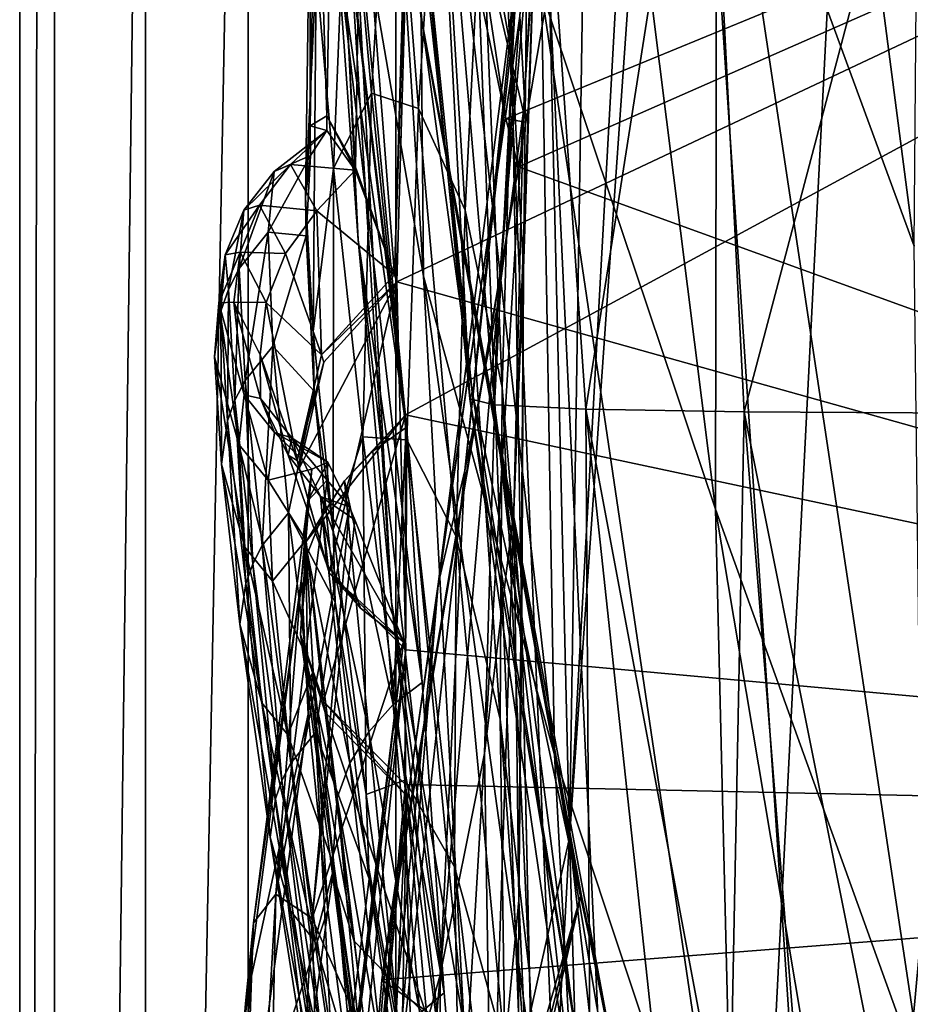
# Model space of a CAD drawing. Header units: metres. Extents: x -1004 to 0, y -808 to 0.
# Tile 16 of 146: x -1004 to -965, y -456 to -413. Entities that reach past the tile are written whole.
import ezdxf

# ---------------------------------------------------------------- set-up
doc = ezdxf.new("R2010")
doc.units = ezdxf.units.M

msp = doc.modelspace()

# ---------------------------------------------------------------- linework, layer by layer
at = {"layer": 'None01'}
for points in [[(-998.527222, -789.40155, 163.059708), (-998.527222, -789.40155, 173.920044), (-998.527222, -35.401562, 163.059708)], [(-998.527222, -789.40155, 173.920044), (-998.527222, -35.401562, 2063.059814), (-998.527222, -35.401562, 163.059708)], [(-998.527222, -35.401562, 2063.059814), (-998.527222, -789.40155, 173.920044), (-998.527222, -789.40155, 2051.920166)], [(-998.527222, -789.40155, 2051.920166), (-998.527222, -789.40155, 2063.059814), (-998.527222, -35.401562, 2063.059814)], [(-965.20813, -744.103516, 163.059708), (-968.598267, -746.330383, 163.059708), (-998.527222, -35.401562, 163.059708)], [(-968.598267, -746.330383, 163.059708), (-970.825073, -749.720459, 163.059708), (-998.527222, -35.401562, 163.059708)], [(-998.527222, -35.401562, 163.059708), (-970.825073, -749.720459, 163.059708), (-998.527222, -789.40155, 163.059708)], [(-998.527222, -35.401562, 163.059708), (-951.527527, -65.543846, 163.059708), (-951.527527, -738.401428, 163.059708)], [(-965.20813, -744.103516, 163.059708), (-998.527222, -35.401562, 163.059708), (-951.527527, -738.401428, 163.059708)], [(-998.527222, -789.40155, 2063.059814), (-970.825073, -749.720459, 2063.059814), (-998.527222, -35.401562, 2063.059814)], [(-970.825073, -749.720459, 2063.059814), (-968.598267, -746.330383, 2063.059814), (-998.527222, -35.401562, 2063.059814)], [(-998.527222, -35.401562, 2063.059814), (-968.598267, -746.330383, 2063.059814), (-965.20813, -744.103516, 2063.059814)], [(-998.527222, -35.401562, 2063.059814), (-965.20813, -744.103516, 2063.059814), (-951.527527, -738.401428, 2063.059814)], [(-951.527527, -738.401428, 2063.059814), (-951.527527, -65.543846, 2063.059814), (-998.527222, -35.401562, 2063.059814)], [(-957.22522, -562.338135, 1607.315308), (-960.721008, -174.127411, 1607.405884), (-979.964417, -448.915588, 1607.910889)], [(-960.721008, -174.127411, 1607.405884), (-965.265015, -183.0047, 1607.525391), (-979.964417, -448.915588, 1607.910889)], [(-979.964417, -448.915588, 1607.910889), (-965.265015, -183.0047, 1607.525391), (-976.424927, -220.207443, 1607.818115)], [(-976.424927, -220.207443, 1607.818115), (-984.470886, -258.193604, 1608.028809), (-979.964417, -448.915588, 1607.910889)], [(-984.470886, -258.193604, 1608.028809), (-986.455566, -413.039734, 1608.080566), (-979.964417, -448.915588, 1607.910889)], [(-973.507141, -399.472687, 305.797028), (-964.878967, -422.997925, 257.737305), (-972.484436, -364.525574, 306.527161)], [(-964.878967, -422.997925, 257.737305), (-964.569092, -385.511475, 258.177063), (-972.484436, -364.525574, 306.527161)], [(-986.437561, -413.11734, 1610.883667), (-990.432068, -374.437164, 1611.010864), (-987.648499, -398.548248, 1717.933838)], [(-990.432068, -374.437164, 1611.010864), (-986.437561, -413.11734, 1610.883667), (-986.455566, -413.039734, 1608.080566)], [(-989.480225, -406.168793, 456.6586), (-986.353882, -424.315552, 404.999176), (-989.481995, -374.864166, 456.759827)], [(-986.353882, -424.315552, 404.999176), (-986.647888, -391.917389, 405.125092), (-989.481995, -374.864166, 456.759827)], [(-981.192139, -411.831177, 354.61145), (-973.571106, -434.510742, 305.371277), (-980.602966, -378.546478, 355.114563)], [(-973.571106, -434.510742, 305.371277), (-973.507141, -399.472687, 305.797028), (-980.602966, -378.546478, 355.114563)], [(-990.166565, -409.596252, 562.68634), (-989.222778, -422.714691, 509.420135), (-991.396179, -378.647888, 562.581543)], [(-989.222778, -422.714691, 509.420135), (-990.764038, -390.928864, 509.239197), (-991.396179, -378.647888, 562.581543)], [(-987.14209, -430.387573, 617.922791), (-990.400818, -403.226196, 617.837463), (-901.786682, -384.11673, 620.157898)], [(-901.788757, -384.116333, 658.662292), (-986.719849, -396.832611, 660.886292), (-987.520752, -424.55658, 660.907227)], [(-902.446289, -448.406891, 658.679504), (-901.788757, -384.116333, 658.662292), (-987.520752, -424.55658, 660.907227)], [(-902.44574, -448.40683, 620.140686), (-987.14209, -430.387573, 617.922791), (-901.786682, -384.11673, 620.157898)], [(-901.788757, -384.116333, 1567.154785), (-982.748596, -417.422424, 1565.035278), (-986.960144, -397.280823, 1564.942627)], [(-982.199463, -419.524536, 1565.049072), (-982.748596, -417.422424, 1565.035278), (-901.788757, -384.116333, 1567.154785)], [(-902.446289, -448.406891, 1567.137573), (-982.199463, -419.524536, 1565.049072), (-901.788757, -384.116333, 1567.154785)], [(-989.480225, -406.168793, 456.6586), (-990.764038, -390.928864, 509.239197), (-987.761047, -438.593903, 456.888458)], [(-990.764038, -390.928864, 509.239197), (-989.222778, -422.714691, 509.420135), (-987.761047, -438.593903, 456.888458)], [(-984.280884, -407.304474, 1562.030396), (-981.872437, -417.570435, 1562.117554), (-977.442566, -391.450256, 1520.308472)], [(-977.442566, -391.450256, 1520.308472), (-981.872437, -417.570435, 1562.117554), (-982.133789, -412.923523, 1511.640137)], [(-986.353882, -424.315552, 404.999176), (-980.622253, -445.277527, 354.476257), (-986.647888, -391.917389, 405.125092)], [(-980.622253, -445.277527, 354.476257), (-981.192139, -411.831177, 354.61145), (-986.647888, -391.917389, 405.125092)], [(-981.449158, -408.185028, 1292.558105), (-980.378174, -392.166412, 1292.439209), (-981.976868, -417.075439, 1348.560547)], [(-981.976868, -417.075439, 1348.560547), (-980.378174, -392.166412, 1292.439209), (-980.824402, -399.291321, 1348.372314)], [(-983.812561, -407.294281, 1179.17627), (-982.762695, -393.310089, 1179.163696), (-982.493896, -414.598267, 1236.052734)], [(-982.493896, -414.598267, 1236.052734), (-982.762695, -393.310089, 1179.163696), (-981.71283, -399.943756, 1236.008545)], [(-989.099548, -405.135193, 721.286072), (-987.622375, -424.245483, 663.919556), (-986.811523, -396.52829, 663.897461)], [(-986.811523, -396.52829, 663.897461), (-987.622375, -424.245483, 663.919556), (-986.719849, -396.832611, 660.886292)], [(-963.443665, -396.64679, 1990.200928), (-972.319092, -430.253387, 1936.125732), (-974.026672, -396.773071, 1936.401733)], [(-963.443665, -396.64679, 1990.200928), (-962.485046, -430.314026, 1989.954346), (-972.319092, -430.253387, 1936.125732)], [(-987.622375, -424.245483, 663.919556), (-987.520752, -424.55658, 660.907227), (-986.719849, -396.832611, 660.886292)], [(-981.559875, -397.026672, 1882.114014), (-983.250549, -429.93927, 1827.241333), (-986.028381, -397.407349, 1827.502563)], [(-981.559875, -397.026672, 1882.114014), (-979.249023, -430.128448, 1881.834229), (-983.250549, -429.93927, 1827.241333)], [(-974.026672, -396.773071, 1936.401733), (-979.249023, -430.128448, 1881.834229), (-981.559875, -397.026672, 1882.114014)], [(-974.026672, -396.773071, 1936.401733), (-972.319092, -430.253387, 1936.125732), (-979.249023, -430.128448, 1881.834229)], [(-986.028381, -397.407349, 1827.502563), (-984.325378, -429.686066, 1772.509033), (-987.443787, -397.914673, 1772.733154)], [(-982.748596, -417.422424, 1565.035278), (-984.280884, -407.304474, 1562.030396), (-986.960144, -397.280823, 1564.942627)], [(-986.028381, -397.407349, 1827.502563), (-983.250549, -429.93927, 1827.241333), (-984.325378, -429.686066, 1772.509033)], [(-987.443787, -397.914673, 1772.733154), (-984.221375, -429.36908, 1717.76355), (-987.648499, -398.548248, 1717.933838)], [(-984.325378, -429.686066, 1772.509033), (-984.221375, -429.36908, 1717.76355), (-987.443787, -397.914673, 1772.733154)], [(-984.221375, -429.36908, 1717.76355), (-986.437561, -413.11734, 1610.883667), (-987.648499, -398.548248, 1717.933838)], [(-981.976868, -417.075439, 1348.560547), (-980.824402, -399.291321, 1348.372314), (-983.124207, -425.615173, 1403.821655)], [(-983.124207, -425.615173, 1403.821655), (-980.824402, -399.291321, 1348.372314), (-981.582825, -405.683777, 1403.576782)], [(-973.571106, -434.510742, 305.371277), (-964.440857, -459.879395, 257.478455), (-973.507141, -399.472687, 305.797028)], [(-964.440857, -459.879395, 257.478455), (-964.878967, -422.997925, 257.737305), (-973.507141, -399.472687, 305.797028)], [(-981.71283, -399.943756, 1236.008545), (-981.98291, -424.0047, 1292.653809), (-982.493896, -414.598267, 1236.052734)], [(-981.449158, -408.185028, 1292.558105), (-981.98291, -424.0047, 1292.653809), (-981.71283, -399.943756, 1236.008545)], [(-987.776855, -401.831177, 1065.653809), (-988.635071, -416.303009, 1065.6521), (-989.69165, -404.501495, 1009.141663)], [(-988.635071, -416.303009, 1065.6521), (-987.776855, -401.831177, 1065.653809), (-986.57489, -416.97403, 1122.30127)], [(-986.57489, -416.97403, 1122.30127), (-987.776855, -401.831177, 1065.653809), (-985.688599, -402.854462, 1122.301025)], [(-991.055969, -402.318573, 838.314758), (-990.590454, -417.28775, 780.196472), (-990.323608, -402.305908, 780.268066)], [(-990.590454, -417.28775, 780.196472), (-989.3302, -419.536316, 721.235718), (-990.323608, -402.305908, 780.268066)], [(-990.323608, -402.305908, 780.268066), (-989.3302, -419.536316, 721.235718), (-989.099548, -405.135193, 721.286072)], [(-991.300964, -405.168243, 895.662537), (-991.31897, -417.733063, 838.24292), (-991.055969, -402.318573, 838.314758)], [(-991.31897, -417.733063, 838.24292), (-990.590454, -417.28775, 780.196472), (-991.055969, -402.318573, 838.314758)], [(-985.688599, -402.854462, 1122.301025), (-984.53125, -421.425995, 1179.183228), (-986.57489, -416.97403, 1122.30127)], [(-983.812561, -407.294281, 1179.17627), (-984.53125, -421.425995, 1179.183228), (-985.688599, -402.854462, 1122.301025)], [(-990.378174, -403.748108, 614.817261), (-990.400818, -403.226196, 617.837463), (-987.14209, -430.387573, 617.922791)], [(-987.10968, -430.938965, 614.943726), (-990.378174, -403.748108, 614.817261), (-987.14209, -430.387573, 617.922791)], [(-990.166565, -409.596252, 562.68634), (-990.378174, -403.748108, 614.817261), (-987.10968, -430.938965, 614.943726)], [(-991.053467, -410.896362, 952.533508), (-989.69165, -404.501495, 1009.141663), (-990.2995, -419.585205, 1009.129333)], [(-989.69165, -404.501495, 1009.141663), (-988.635071, -416.303009, 1065.6521), (-990.2995, -419.585205, 1009.129333)], [(-991.053467, -410.896362, 952.533508), (-991.520081, -420.86734, 895.604187), (-991.300964, -405.168243, 895.662537)], [(-991.520081, -420.86734, 895.604187), (-991.31897, -417.733063, 838.24292), (-991.300964, -405.168243, 895.662537)], [(-989.3302, -419.536316, 721.235718), (-987.622375, -424.245483, 663.919556), (-989.099548, -405.135193, 721.286072)], [(-982.211548, -410.470459, 1457.984009), (-984.542114, -432.820007, 1458.24292), (-981.582825, -405.683777, 1403.576782)], [(-981.582825, -405.683777, 1403.576782), (-984.542114, -432.820007, 1458.24292), (-983.124207, -425.615173, 1403.821655)], [(-987.761047, -438.593903, 456.888458), (-984.577759, -457.1828, 405.247559), (-989.480225, -406.168793, 456.6586)], [(-984.577759, -457.1828, 405.247559), (-986.353882, -424.315552, 404.999176), (-989.480225, -406.168793, 456.6586)], [(-984.53125, -421.425995, 1179.183228), (-983.812561, -407.294281, 1179.17627), (-982.908875, -429.192963, 1236.082886)], [(-981.872437, -417.570435, 1562.117554), (-984.280884, -407.304474, 1562.030396), (-982.748596, -417.422424, 1565.035278)], [(-982.908875, -429.192963, 1236.082886), (-983.812561, -407.294281, 1179.17627), (-982.493896, -414.598267, 1236.052734)], [(-981.98291, -424.0047, 1292.653809), (-981.449158, -408.185028, 1292.558105), (-982.399353, -434.557739, 1348.717896)], [(-982.399353, -434.557739, 1348.717896), (-981.449158, -408.185028, 1292.558105), (-981.976868, -417.075439, 1348.560547)], [(-987.10968, -430.938965, 614.943726), (-986.421997, -442.105499, 561.460938), (-990.166565, -409.596252, 562.68634)], [(-986.421997, -442.105499, 561.460938), (-989.222778, -422.714691, 509.420135), (-990.166565, -409.596252, 562.68634)], [(-982.133789, -412.923523, 1511.640137), (-985.717285, -437.806305, 1511.832886), (-982.211548, -410.470459, 1457.984009)], [(-982.211548, -410.470459, 1457.984009), (-985.717285, -437.806305, 1511.832886), (-984.542114, -432.820007, 1458.24292)], [(-991.18866, -426.731262, 952.495422), (-991.520081, -420.86734, 895.604187), (-991.053467, -410.896362, 952.533508)], [(-990.2995, -419.585205, 1009.129333), (-991.18866, -426.731262, 952.495422), (-991.053467, -410.896362, 952.533508)], [(-980.622253, -445.277527, 354.476257), (-972.737061, -468.957031, 305.25), (-981.192139, -411.831177, 354.61145)], [(-972.737061, -468.957031, 305.25), (-973.571106, -434.510742, 305.371277), (-981.192139, -411.831177, 354.61145)], [(-981.872437, -417.570435, 1562.117554), (-987.955444, -453.466919, 1561.942749), (-982.133789, -412.923523, 1511.640137)], [(-982.133789, -412.923523, 1511.640137), (-987.955444, -453.466919, 1561.942749), (-985.717285, -437.806305, 1511.832886)], [(-986.455566, -413.039734, 1608.080566), (-986.437561, -413.11734, 1610.883667), (-979.964417, -448.915588, 1607.910889)], [(-979.460754, -451.378296, 1610.604248), (-986.437561, -413.11734, 1610.883667), (-978.325989, -456.837341, 1616.675537)], [(-986.437561, -413.11734, 1610.883667), (-984.221375, -429.36908, 1717.76355), (-978.325989, -456.837341, 1616.675537)], [(-986.437561, -413.11734, 1610.883667), (-979.460754, -451.378296, 1610.604248), (-979.964417, -448.915588, 1607.910889)], [(-982.493896, -414.598267, 1236.052734), (-982.047791, -439.573883, 1292.726196), (-982.908875, -429.192963, 1236.082886)], [(-981.98291, -424.0047, 1292.653809), (-982.047791, -439.573883, 1292.726196), (-982.493896, -414.598267, 1236.052734)], [(-990.2995, -419.585205, 1009.129333), (-988.635071, -416.303009, 1065.6521), (-989.018555, -431.349976, 1065.650024)], [(-988.635071, -416.303009, 1065.6521), (-987.080811, -431.47287, 1122.301147), (-989.018555, -431.349976, 1065.650024)], [(-987.080811, -431.47287, 1122.301147), (-988.635071, -416.303009, 1065.6521), (-986.57489, -416.97403, 1122.30127)], [(-986.57489, -416.97403, 1122.30127), (-984.924744, -435.717896, 1179.18457), (-987.080811, -431.47287, 1122.301147)], [(-984.53125, -421.425995, 1179.183228), (-984.924744, -435.717896, 1179.18457), (-986.57489, -416.97403, 1122.30127)], [(-990.586304, -417.936432, 780.387146), (-990.590454, -417.28775, 780.196472), (-991.31897, -417.733063, 838.24292)], [(-990.586304, -417.936432, 780.387146), (-989.352417, -419.66745, 722.164734), (-990.590454, -417.28775, 780.196472)], [(-989.352417, -419.66745, 722.164734), (-989.3302, -419.536316, 721.235718), (-990.590454, -417.28775, 780.196472)], [(-982.399353, -434.557739, 1348.717896), (-981.976868, -417.075439, 1348.560547), (-983.691345, -445.217041, 1404.03186)], [(-983.691345, -445.217041, 1404.03186), (-981.976868, -417.075439, 1348.560547), (-983.124207, -425.615173, 1403.821655)], [(-991.303955, -419.027252, 838.423767), (-991.31897, -417.733063, 838.24292), (-991.520081, -420.86734, 895.604187)], [(-991.303955, -419.027252, 838.423767), (-990.586304, -417.936432, 780.387146), (-991.31897, -417.733063, 838.24292)], [(-987.955444, -453.466919, 1561.942749), (-981.872437, -417.570435, 1562.117554), (-982.199463, -419.524536, 1565.049072)], [(-982.199463, -419.524536, 1565.049072), (-981.872437, -417.570435, 1562.117554), (-982.748596, -417.422424, 1565.035278)], [(-992.178223, -419.420563, 769.520264), (-990.586304, -417.936432, 780.387146), (-992.894104, -419.734039, 822.446045)], [(-990.586304, -417.936432, 780.387146), (-991.303955, -419.027252, 838.423767), (-992.894104, -419.734039, 822.446045)], [(-989.352417, -419.66745, 722.164734), (-990.586304, -417.936432, 780.387146), (-992.178223, -419.420563, 769.520264)], [(-992.894104, -419.734039, 822.446045), (-991.303955, -419.027252, 838.423767), (-993.155457, -422.385162, 875.311707)], [(-991.303955, -419.027252, 838.423767), (-991.494507, -422.54538, 892.233704), (-993.155457, -422.385162, 875.311707)], [(-991.494507, -422.54538, 892.233704), (-991.303955, -419.027252, 838.423767), (-991.520081, -420.86734, 895.604187)], [(-992.178223, -419.420563, 769.520264), (-992.894104, -419.734039, 822.446045), (-994.217407, -421.420593, 822.424805)], [(-993.5354, -421.198517, 769.499756), (-992.178223, -419.420563, 769.520264), (-994.217407, -421.420593, 822.424805)], [(-991.02179, -421.445374, 716.636414), (-992.178223, -419.420563, 769.520264), (-993.5354, -421.198517, 769.499756)], [(-991.02179, -421.445374, 716.636414), (-989.352417, -419.66745, 722.164734), (-992.178223, -419.420563, 769.520264)], [(-989.352417, -419.66745, 722.164734), (-987.622375, -424.245483, 663.919556), (-989.3302, -419.536316, 721.235718)], [(-988.184875, -455.128296, 1564.892456), (-982.199463, -419.524536, 1565.049072), (-902.446289, -448.406891, 1567.137573)], [(-988.184875, -455.128296, 1564.892456), (-987.955444, -453.466919, 1561.942749), (-982.199463, -419.524536, 1565.049072)], [(-992.894104, -419.734039, 822.446045), (-994.432617, -423.981384, 875.293396), (-994.217407, -421.420593, 822.424805)], [(-992.894104, -419.734039, 822.446045), (-993.155457, -422.385162, 875.311707), (-994.432617, -423.981384, 875.293396)], [(-990.311096, -435.40567, 1009.112), (-991.18866, -426.731262, 952.495422), (-990.2995, -419.585205, 1009.129333)], [(-991.02179, -421.445374, 716.636414), (-987.622375, -424.245483, 663.919556), (-989.352417, -419.66745, 722.164734)], [(-989.018555, -431.349976, 1065.650024), (-990.311096, -435.40567, 1009.112), (-990.2995, -419.585205, 1009.129333)], [(-994.37854, -423.255737, 769.479248), (-993.5354, -421.198517, 769.499756), (-995.043335, -423.381592, 822.403503)], [(-993.5354, -421.198517, 769.499756), (-994.217407, -421.420593, 822.424805), (-995.043335, -423.381592, 822.403503)], [(-992.396606, -423.315521, 716.622192), (-993.5354, -421.198517, 769.499756), (-994.37854, -423.255737, 769.479248)], [(-992.396606, -423.315521, 716.622192), (-991.02179, -421.445374, 716.636414), (-993.5354, -421.198517, 769.499756)], [(-991.494507, -422.54538, 892.233704), (-991.520081, -420.86734, 895.604187), (-991.18866, -426.731262, 952.495422)], [(-995.043335, -423.381592, 822.403503), (-994.217407, -421.420593, 822.424805), (-994.89563, -424.887848, 875.284302)], [(-994.217407, -421.420593, 822.424805), (-994.432617, -423.981384, 875.293396), (-994.89563, -424.887848, 875.284302)], [(-992.396606, -423.315521, 716.622192), (-990.819031, -427.76001, 664.028564), (-991.02179, -421.445374, 716.636414)], [(-990.819031, -427.76001, 664.028564), (-987.622375, -424.245483, 663.919556), (-991.02179, -421.445374, 716.636414)], [(-984.924744, -435.717896, 1179.18457), (-984.53125, -421.425995, 1179.183228), (-982.998596, -443.71814, 1236.099121)], [(-982.998596, -443.71814, 1236.099121), (-984.53125, -421.425995, 1179.183228), (-982.908875, -429.192963, 1236.082886)], [(-993.155457, -422.385162, 875.311707), (-994.168823, -428.877441, 928.002563), (-994.432617, -423.981384, 875.293396)], [(-993.155457, -422.385162, 875.311707), (-992.94812, -427.370422, 928.015747), (-994.168823, -428.877441, 928.002563)], [(-993.155457, -422.385162, 875.311707), (-991.494507, -422.54538, 892.233704), (-992.94812, -427.370422, 928.015747)], [(-991.494507, -422.54538, 892.233704), (-991.140625, -429.344055, 952.243896), (-992.94812, -427.370422, 928.015747)], [(-991.140625, -429.344055, 952.243896), (-991.494507, -422.54538, 892.233704), (-991.18866, -426.731262, 952.495422)], [(-987.761047, -438.593903, 456.888458), (-989.222778, -422.714691, 509.420135), (-985.449219, -455.692291, 508.546051)], [(-989.222778, -422.714691, 509.420135), (-986.421997, -442.105499, 561.460938), (-985.449219, -455.692291, 508.546051)], [(-995.324219, -425.478485, 822.382263), (-995.043335, -423.381592, 822.403503), (-995.507385, -427.841888, 875.256897)], [(-995.043335, -423.381592, 822.403503), (-995.232239, -425.845001, 875.275146), (-995.507385, -427.841888, 875.256897)], [(-994.659668, -425.450134, 769.458801), (-994.37854, -423.255737, 769.479248), (-995.324219, -425.478485, 822.382263)], [(-994.37854, -423.255737, 769.479248), (-995.043335, -423.381592, 822.403503), (-995.324219, -425.478485, 822.382263)], [(-994.89563, -424.887848, 875.284302), (-995.232239, -425.845001, 875.275146), (-995.043335, -423.381592, 822.403503)], [(-993.243896, -425.467346, 716.607971), (-994.37854, -423.255737, 769.479248), (-994.659668, -425.450134, 769.458801)], [(-993.243896, -425.467346, 716.607971), (-992.396606, -423.315521, 716.622192), (-994.37854, -423.255737, 769.479248)], [(-990.819031, -427.76001, 664.028564), (-992.396606, -423.315521, 716.622192), (-993.243896, -425.467346, 716.607971)], [(-994.89563, -424.887848, 875.284302), (-994.432617, -423.981384, 875.293396), (-994.612122, -429.735413, 927.995972)], [(-994.432617, -423.981384, 875.293396), (-994.168823, -428.877441, 928.002563), (-994.612122, -429.735413, 927.995972)], [(-987.622375, -424.245483, 663.919556), (-990.819031, -427.76001, 664.028564), (-987.520752, -424.55658, 660.907227)], [(-982.179993, -451.63858, 1348.844116), (-981.98291, -424.0047, 1292.653809), (-982.399353, -434.557739, 1348.717896)], [(-982.047791, -439.573883, 1292.726196), (-981.98291, -424.0047, 1292.653809), (-982.179993, -451.63858, 1348.844116)], [(-990.72052, -428.083893, 660.991028), (-991.800842, -432.723206, 661.019348), (-987.520752, -424.55658, 660.907227)], [(-991.800842, -432.723206, 661.019348), (-990.49115, -437.303345, 660.985046), (-987.520752, -424.55658, 660.907227)], [(-990.819031, -427.76001, 664.028564), (-990.72052, -428.083893, 660.991028), (-987.520752, -424.55658, 660.907227)], [(-987.520752, -424.55658, 660.907227), (-990.49115, -437.303345, 660.985046), (-987.13208, -440.682129, 660.897095)], [(-987.520752, -424.55658, 660.907227), (-987.13208, -440.682129, 660.897095), (-902.446289, -448.406891, 658.679504)], [(-984.577759, -457.1828, 405.247559), (-978.872314, -478.391571, 354.709045), (-986.353882, -424.315552, 404.999176)], [(-978.872314, -478.391571, 354.709045), (-980.622253, -445.277527, 354.476257), (-986.353882, -424.315552, 404.999176)], [(-995.232239, -425.845001, 875.275146), (-994.89563, -424.887848, 875.284302), (-994.934875, -430.642395, 927.989441)], [(-994.89563, -424.887848, 875.284302), (-994.612122, -429.735413, 927.995972), (-994.934875, -430.642395, 927.989441)], [(-994.436523, -431.679413, 875.220398), (-995.324219, -425.478485, 822.382263), (-995.507385, -427.841888, 875.256897)], [(-994.203796, -429.506104, 822.339722), (-994.659668, -425.450134, 769.458801), (-995.324219, -425.478485, 822.382263)], [(-994.436523, -431.679413, 875.220398), (-994.203796, -429.506104, 822.339722), (-995.324219, -425.478485, 822.382263)], [(-993.515564, -427.756378, 716.59375), (-993.243896, -425.467346, 716.607971), (-994.659668, -425.450134, 769.458801)], [(-994.203796, -429.506104, 822.339722), (-993.490051, -429.663269, 769.417786), (-994.659668, -425.450134, 769.458801)], [(-993.490051, -429.663269, 769.417786), (-993.515564, -427.756378, 716.59375), (-994.659668, -425.450134, 769.458801)], [(-991.895081, -432.38681, 664.062073), (-993.243896, -425.467346, 716.607971), (-993.515564, -427.756378, 716.59375)], [(-991.895081, -432.38681, 664.062073), (-990.819031, -427.76001, 664.028564), (-993.243896, -425.467346, 716.607971)], [(-995.507385, -427.841888, 875.256897), (-995.232239, -425.845001, 875.275146), (-995.200562, -432.536682, 927.976257)], [(-995.232239, -425.845001, 875.275146), (-994.934875, -430.642395, 927.989441), (-995.200562, -432.536682, 927.976257)], [(-984.542114, -432.820007, 1458.24292), (-985.622498, -454.910736, 1458.469604), (-983.124207, -425.615173, 1403.821655)], [(-983.124207, -425.615173, 1403.821655), (-985.622498, -454.910736, 1458.469604), (-983.691345, -445.217041, 1404.03186)], [(-991.140625, -429.344055, 952.243896), (-991.18866, -426.731262, 952.495422), (-990.311096, -435.40567, 1009.112)], [(-992.94812, -427.370422, 928.015747), (-993.415527, -436.098846, 980.448608), (-994.168823, -428.877441, 928.002563)], [(-992.94812, -427.370422, 928.015747), (-992.261292, -434.680328, 980.456116), (-993.415527, -436.098846, 980.448608)], [(-992.94812, -427.370422, 928.015747), (-991.140625, -429.344055, 952.243896), (-992.261292, -434.680328, 980.456116)], [(-994.18335, -436.179474, 927.94989), (-995.507385, -427.841888, 875.256897), (-995.200562, -432.536682, 927.976257)], [(-994.18335, -436.179474, 927.94989), (-994.436523, -431.679413, 875.220398), (-995.507385, -427.841888, 875.256897)], [(-992.289185, -432.149841, 716.565247), (-991.895081, -432.38681, 664.062073), (-993.515564, -427.756378, 716.59375)], [(-993.490051, -429.663269, 769.417786), (-992.289185, -432.149841, 716.565247), (-993.515564, -427.756378, 716.59375)], [(-990.819031, -427.76001, 664.028564), (-991.895081, -432.38681, 664.062073), (-990.72052, -428.083893, 660.991028)], [(-991.895081, -432.38681, 664.062073), (-991.800842, -432.723206, 661.019348), (-990.72052, -428.083893, 660.991028)], [(-994.612122, -429.735413, 927.995972), (-994.168823, -428.877441, 928.002563), (-993.835144, -436.907745, 980.444885)], [(-994.168823, -428.877441, 928.002563), (-993.415527, -436.098846, 980.448608), (-993.835144, -436.907745, 980.444885)], [(-991.140625, -429.344055, 952.243896), (-990.23114, -438.592407, 1008.842773), (-992.261292, -434.680328, 980.456116)], [(-990.23114, -438.592407, 1008.842773), (-991.140625, -429.344055, 952.243896), (-990.311096, -435.40567, 1009.112)], [(-984.221375, -429.36908, 1717.76355), (-984.325378, -429.686066, 1772.509033), (-979.250061, -460.060425, 1717.388428)], [(-978.325989, -456.837341, 1616.675537), (-984.221375, -429.36908, 1717.76355), (-979.250061, -460.060425, 1717.388428)], [(-982.908875, -429.192963, 1236.082886), (-981.718567, -454.849976, 1292.775269), (-982.998596, -443.71814, 1236.099121)], [(-982.047791, -439.573883, 1292.726196), (-981.718567, -454.849976, 1292.775269), (-982.908875, -429.192963, 1236.082886)], [(-994.934875, -430.642395, 927.989441), (-994.612122, -429.735413, 927.995972), (-994.140991, -437.76355, 980.441162)], [(-994.612122, -429.735413, 927.995972), (-993.835144, -436.907745, 980.444885), (-994.140991, -437.76355, 980.441162)], [(-993.164673, -433.247986, 875.202148), (-994.203796, -429.506104, 822.339722), (-994.436523, -431.679413, 875.220398)], [(-993.164673, -433.247986, 875.202148), (-992.8797, -431.15625, 822.318481), (-994.203796, -429.506104, 822.339722)], [(-992.8797, -431.15625, 822.318481), (-993.490051, -429.663269, 769.417786), (-994.203796, -429.506104, 822.339722)], [(-992.8797, -431.15625, 822.318481), (-992.119385, -431.395233, 769.397278), (-993.490051, -429.663269, 769.417786)], [(-992.119385, -431.395233, 769.397278), (-992.289185, -432.149841, 716.565247), (-993.490051, -429.663269, 769.417786)], [(-979.250061, -460.060425, 1717.388428), (-984.325378, -429.686066, 1772.509033), (-979.698242, -461.419556, 1771.990112)], [(-984.325378, -429.686066, 1772.509033), (-983.250549, -429.93927, 1827.241333), (-979.698242, -461.419556, 1771.990112)], [(-979.698242, -461.419556, 1771.990112), (-983.250549, -429.93927, 1827.241333), (-979.03894, -462.503906, 1826.602051)], [(-983.250549, -429.93927, 1827.241333), (-979.249023, -430.128448, 1881.834229), (-979.03894, -462.503906, 1826.602051)], [(-979.03894, -462.503906, 1826.602051), (-979.249023, -430.128448, 1881.834229), (-975.674622, -463.312408, 1881.103271)], [(-979.249023, -430.128448, 1881.834229), (-972.978943, -463.612976, 1908.26416), (-975.674622, -463.312408, 1881.103271)], [(-972.319092, -430.253387, 1936.125732), (-972.978943, -463.612976, 1908.26416), (-979.249023, -430.128448, 1881.834229)], [(-972.978943, -463.612976, 1908.26416), (-972.319092, -430.253387, 1936.125732), (-969.612488, -463.844269, 1935.339478)], [(-962.485046, -430.314026, 1989.954346), (-965.579651, -464.006226, 1962.310059), (-972.319092, -430.253387, 1936.125732)], [(-972.319092, -430.253387, 1936.125732), (-965.579651, -464.006226, 1962.310059), (-969.612488, -463.844269, 1935.339478)], [(-962.485046, -430.314026, 1989.954346), (-960.885376, -464.098846, 1989.15686), (-965.579651, -464.006226, 1962.310059)], [(-995.200562, -432.536682, 927.976257), (-994.934875, -430.642395, 927.989441), (-994.39386, -439.552307, 980.433655)], [(-994.934875, -430.642395, 927.989441), (-994.140991, -437.76355, 980.441162), (-994.39386, -439.552307, 980.433655)], [(-987.14209, -430.387573, 617.922791), (-990.731018, -442.944, 617.828796), (-991.499939, -435.934113, 617.808716)], [(-987.14209, -430.387573, 617.922791), (-991.499939, -435.934113, 617.808716), (-989.814697, -433.267853, 614.946899)], [(-987.141968, -446.578491, 617.922791), (-990.731018, -442.944, 617.828796), (-987.14209, -430.387573, 617.922791)], [(-988.575073, -431.971985, 614.945313), (-987.14209, -430.387573, 617.922791), (-989.814697, -433.267853, 614.946899)], [(-987.10968, -430.938965, 614.943726), (-987.14209, -430.387573, 617.922791), (-988.575073, -431.971985, 614.945313)], [(-902.44574, -448.40683, 620.140686), (-987.141968, -446.578491, 617.922791), (-987.14209, -430.387573, 617.922791)], [(-991.250244, -432.769684, 838.188843), (-992.8797, -431.15625, 822.318481), (-993.164673, -433.247986, 875.202148)], [(-991.250244, -432.769684, 838.188843), (-990.552429, -432.460541, 780.165039), (-992.8797, -431.15625, 822.318481)], [(-990.552429, -432.460541, 780.165039), (-992.119385, -431.395233, 769.397278), (-992.8797, -431.15625, 822.318481)], [(-987.685425, -443.069763, 561.487488), (-987.10968, -430.938965, 614.943726), (-988.575073, -431.971985, 614.945313)], [(-986.421997, -442.105499, 561.460938), (-987.10968, -430.938965, 614.943726), (-987.685425, -443.069763, 561.487488)], [(-992.119385, -431.395233, 769.397278), (-990.873718, -433.963409, 716.551025), (-992.289185, -432.149841, 716.565247)], [(-990.552429, -432.460541, 780.165039), (-989.601257, -434.410187, 730.692017), (-992.119385, -431.395233, 769.397278)], [(-989.601257, -434.410187, 730.692017), (-990.873718, -433.963409, 716.551025), (-992.119385, -431.395233, 769.397278)], [(-988.86731, -447.003876, 1065.647217), (-990.311096, -435.40567, 1009.112), (-989.018555, -431.349976, 1065.650024)], [(-987.175659, -446.376373, 1122.300659), (-988.86731, -447.003876, 1065.647217), (-989.018555, -431.349976, 1065.650024)], [(-989.018555, -431.349976, 1065.650024), (-987.080811, -431.47287, 1122.301147), (-987.175659, -446.376373, 1122.300659)], [(-987.080811, -431.47287, 1122.301147), (-984.994812, -450.18335, 1179.180542), (-987.175659, -446.376373, 1122.300659)], [(-984.924744, -435.717896, 1179.18457), (-984.994812, -450.18335, 1179.180542), (-987.080811, -431.47287, 1122.301147)], [(-992.971375, -437.666595, 927.936768), (-994.436523, -431.679413, 875.220398), (-994.18335, -436.179474, 927.94989)], [(-992.971375, -437.666595, 927.936768), (-993.164673, -433.247986, 875.202148), (-994.436523, -431.679413, 875.220398)], [(-988.575073, -431.971985, 614.945313), (-989.814697, -433.267853, 614.946899), (-987.685425, -443.069763, 561.487488)], [(-990.873718, -433.963409, 716.551025), (-990.58783, -436.9552, 664.011719), (-992.289185, -432.149841, 716.565247)], [(-990.58783, -436.9552, 664.011719), (-991.895081, -432.38681, 664.062073), (-992.289185, -432.149841, 716.565247)], [(-991.895081, -432.38681, 664.062073), (-990.58783, -436.9552, 664.011719), (-991.800842, -432.723206, 661.019348)], [(-990.576416, -433.240601, 780.101501), (-990.552429, -432.460541, 780.165039), (-991.418396, -434.144135, 838.147827)], [(-990.552429, -432.460541, 780.165039), (-991.250244, -432.769684, 838.188843), (-991.418396, -434.144135, 838.147827)], [(-989.601257, -434.410187, 730.692017), (-990.552429, -432.460541, 780.165039), (-990.576416, -433.240601, 780.101501)], [(-993.43512, -442.994995, 980.418701), (-995.200562, -432.536682, 927.976257), (-994.39386, -439.552307, 980.433655)], [(-993.43512, -442.994995, 980.418701), (-994.18335, -436.179474, 927.94989), (-995.200562, -432.536682, 927.976257)], [(-991.508423, -435.873627, 896.081299), (-991.250244, -432.769684, 838.188843), (-993.164673, -433.247986, 875.202148)], [(-990.58783, -436.9552, 664.011719), (-990.49115, -437.303345, 660.985046), (-991.800842, -432.723206, 661.019348)], [(-991.418396, -434.144135, 838.147827), (-991.250244, -432.769684, 838.188843), (-991.69812, -437.549225, 895.527161)], [(-991.69812, -437.549225, 895.527161), (-991.250244, -432.769684, 838.188843), (-991.508423, -435.873627, 896.081299)], [(-985.717285, -437.806305, 1511.832886), (-987.771179, -462.619049, 1512.004272), (-984.542114, -432.820007, 1458.24292)], [(-984.542114, -432.820007, 1458.24292), (-987.771179, -462.619049, 1512.004272), (-985.622498, -454.910736, 1458.469604)], [(-991.508423, -435.873627, 896.081299), (-993.164673, -433.247986, 875.202148), (-992.971375, -437.666595, 927.936768)], [(-992.824158, -451.38031, 779.983154), (-989.601257, -434.410187, 730.692017), (-990.576416, -433.240601, 780.101501)], [(-992.824158, -451.38031, 779.983154), (-990.576416, -433.240601, 780.101501), (-991.418396, -434.144135, 838.147827)], [(-989.814697, -433.267853, 614.946899), (-991.499939, -435.934113, 617.808716), (-990.780457, -434.779572, 614.948486)], [(-988.751465, -444.262268, 561.514038), (-989.814697, -433.267853, 614.946899), (-990.780457, -434.779572, 614.948486)], [(-987.685425, -443.069763, 561.487488), (-989.814697, -433.267853, 614.946899), (-988.751465, -444.262268, 561.514038)], [(-992.824158, -451.38031, 779.983154), (-991.418396, -434.144135, 838.147827), (-993.79657, -452.628845, 838.02948)], [(-993.79657, -452.628845, 838.02948), (-991.418396, -434.144135, 838.147827), (-991.69812, -437.549225, 895.527161)], [(-989.357483, -434.988007, 721.661926), (-987.232971, -440.320038, 663.890747), (-990.873718, -433.963409, 716.551025)], [(-987.232971, -440.320038, 663.890747), (-989.123047, -438.850037, 663.958496), (-990.873718, -433.963409, 716.551025)], [(-990.873718, -433.963409, 716.551025), (-989.123047, -438.850037, 663.958496), (-990.58783, -436.9552, 664.011719)], [(-989.601257, -434.410187, 730.692017), (-989.357483, -434.988007, 721.661926), (-990.873718, -433.963409, 716.551025)], [(-991.231567, -452.439301, 721.085693), (-989.601257, -434.410187, 730.692017), (-992.824158, -451.38031, 779.983154)], [(-989.357483, -434.988007, 721.661926), (-989.601257, -434.410187, 730.692017), (-991.231567, -452.439301, 721.085693)], [(-983.378845, -464.331116, 1404.207275), (-982.399353, -434.557739, 1348.717896), (-983.691345, -445.217041, 1404.03186)], [(-982.179993, -451.63858, 1348.844116), (-982.399353, -434.557739, 1348.717896), (-983.378845, -464.331116, 1404.207275)], [(-972.737061, -468.957031, 305.25), (-963.358032, -495.275391, 257.400513), (-973.571106, -434.510742, 305.371277)], [(-963.358032, -495.275391, 257.400513), (-964.440857, -459.879395, 257.478455), (-973.571106, -434.510742, 305.371277)], [(-992.261292, -434.680328, 980.456116), (-992.163818, -445.632355, 1032.52771), (-993.415527, -436.098846, 980.448608)], [(-992.261292, -434.680328, 980.456116), (-990.23114, -438.592407, 1008.842773), (-991.086243, -444.302094, 1032.530273)], [(-992.261292, -434.680328, 980.456116), (-991.086243, -444.302094, 1032.530273), (-992.163818, -445.632355, 1032.52771)], [(-990.780457, -434.779572, 614.948486), (-991.499939, -435.934113, 617.808716), (-991.437866, -436.449066, 614.950073)], [(-989.578003, -445.641205, 561.540588), (-990.780457, -434.779572, 614.948486), (-991.437866, -436.449066, 614.950073)], [(-991.231567, -452.439301, 721.085693), (-987.232971, -440.320038, 663.890747), (-989.357483, -434.988007, 721.661926)], [(-988.751465, -444.262268, 561.514038), (-990.780457, -434.779572, 614.948486), (-989.578003, -445.641205, 561.540588)], [(-990.23114, -438.592407, 1008.842773), (-990.311096, -435.40567, 1009.112), (-988.86731, -447.003876, 1065.647217)], [(-991.189331, -441.60849, 952.461853), (-991.508423, -435.873627, 896.081299), (-992.971375, -437.666595, 927.936768)], [(-991.437866, -436.449066, 614.950073), (-991.499939, -435.934113, 617.808716), (-991.736694, -440.008881, 614.953247)], [(-991.499939, -435.934113, 617.808716), (-990.731018, -442.944, 617.828796), (-991.736694, -440.008881, 614.953247)], [(-991.69812, -437.549225, 895.527161), (-991.508423, -435.873627, 896.081299), (-991.410645, -443.495483, 952.445496)], [(-991.508423, -435.873627, 896.081299), (-991.189331, -441.60849, 952.461853), (-991.410645, -443.495483, 952.445496)], [(-984.994812, -450.18335, 1179.180542), (-984.924744, -435.717896, 1179.18457), (-982.801697, -458.168091, 1236.10144)], [(-982.801697, -458.168091, 1236.10144), (-984.924744, -435.717896, 1179.18457), (-982.998596, -443.71814, 1236.099121)], [(-992.290833, -444.400421, 980.411255), (-994.18335, -436.179474, 927.94989), (-993.43512, -442.994995, 980.418701)], [(-992.290833, -444.400421, 980.411255), (-992.971375, -437.666595, 927.936768), (-994.18335, -436.179474, 927.94989)], [(-993.835144, -436.907745, 980.444885), (-993.415527, -436.098846, 980.448608), (-992.555847, -446.391388, 1032.526489)], [(-993.415527, -436.098846, 980.448608), (-992.163818, -445.632355, 1032.52771), (-992.555847, -446.391388, 1032.526489)], [(-991.437866, -436.449066, 614.950073), (-991.736694, -440.008881, 614.953247), (-990.134827, -447.155579, 561.567078)], [(-989.578003, -445.641205, 561.540588), (-991.437866, -436.449066, 614.950073), (-990.134827, -447.155579, 561.567078)], [(-994.140991, -437.76355, 980.441162), (-993.835144, -436.907745, 980.444885), (-992.841675, -447.194672, 1032.525146)], [(-993.835144, -436.907745, 980.444885), (-992.555847, -446.391388, 1032.526489), (-992.841675, -447.194672, 1032.525146)], [(-990.58783, -436.9552, 664.011719), (-989.123047, -438.850037, 663.958496), (-990.49115, -437.303345, 660.985046)], [(-993.79657, -452.628845, 838.02948), (-991.69812, -437.549225, 895.527161), (-994.152771, -456.180054, 895.431519)], [(-991.69812, -437.549225, 895.527161), (-991.410645, -443.495483, 952.445496), (-994.152771, -456.180054, 895.431519)], [(-991.189331, -441.60849, 952.461853), (-992.971375, -437.666595, 927.936768), (-992.290833, -444.400421, 980.411255)], [(-989.123047, -438.850037, 663.958496), (-987.232971, -440.320038, 663.890747), (-990.49115, -437.303345, 660.985046)], [(-990.49115, -437.303345, 660.985046), (-987.232971, -440.320038, 663.890747), (-987.13208, -440.682129, 660.897095)], [(-994.39386, -439.552307, 980.433655), (-994.140991, -437.76355, 980.441162), (-993.078125, -448.874542, 1032.522705)], [(-994.140991, -437.76355, 980.441162), (-992.841675, -447.194672, 1032.525146), (-993.078125, -448.874542, 1032.522705)], [(-987.955444, -453.466919, 1561.942749), (-990.973206, -489.733643, 1561.918579), (-985.717285, -437.806305, 1511.832886)], [(-985.717285, -437.806305, 1511.832886), (-990.973206, -489.733643, 1561.918579), (-987.771179, -462.619049, 1512.004272)], [(-990.23114, -438.592407, 1008.842773), (-988.739441, -450.703186, 1065.628418), (-991.086243, -444.302094, 1032.530273)], [(-988.739441, -450.703186, 1065.628418), (-990.23114, -438.592407, 1008.842773), (-988.86731, -447.003876, 1065.647217)], [(-985.449219, -455.692291, 508.546051), (-984.076599, -471.671143, 456.312866), (-987.761047, -438.593903, 456.888458)], [(-984.076599, -471.671143, 456.312866), (-984.577759, -457.1828, 405.247559), (-987.761047, -438.593903, 456.888458)], [(-992.182251, -452.11084, 1032.517578), (-994.39386, -439.552307, 980.433655), (-993.078125, -448.874542, 1032.522705)], [(-992.182251, -452.11084, 1032.517578), (-993.43512, -442.994995, 980.418701), (-994.39386, -439.552307, 980.433655)], [(-981.421997, -468.230469, 1348.939453), (-982.047791, -439.573883, 1292.726196), (-982.179993, -451.63858, 1348.844116)], [(-981.718567, -454.849976, 1292.775269), (-982.047791, -439.573883, 1292.726196), (-981.421997, -468.230469, 1348.939453)], [(-991.736694, -440.008881, 614.953247), (-990.731018, -442.944, 617.828796), (-990.666382, -443.416687, 614.958435)], [(-990.666382, -443.416687, 614.958435), (-989.388245, -453.433502, 561.674927), (-991.736694, -440.008881, 614.953247)], [(-989.388245, -453.433502, 561.674927), (-990.360168, -450.368317, 561.620117), (-991.736694, -440.008881, 614.953247)], [(-991.736694, -440.008881, 614.953247), (-990.360168, -450.368317, 561.620117), (-990.134827, -447.155579, 561.567078)], [(-989.25885, -456.898071, 663.936951), (-987.232971, -440.320038, 663.890747), (-991.231567, -452.439301, 721.085693)], [(-987.13208, -440.682129, 660.897095), (-990.551025, -473.865295, 660.986572), (-902.446289, -448.406891, 658.679504)], [(-990.551025, -473.865295, 660.986572), (-987.13208, -440.682129, 660.897095), (-989.186157, -456.908386, 662.439331)], [(-989.186157, -456.908386, 662.439331), (-987.232971, -440.320038, 663.890747), (-989.25885, -456.898071, 663.936951)], [(-987.13208, -440.682129, 660.897095), (-987.232971, -440.320038, 663.890747), (-989.186157, -456.908386, 662.439331)], [(-990.262817, -450.168976, 1009.480713), (-991.189331, -441.60849, 952.461853), (-992.290833, -444.400421, 980.411255)], [(-991.410645, -443.495483, 952.445496), (-991.189331, -441.60849, 952.461853), (-990.542725, -452.061737, 1009.089478)], [(-990.542725, -452.061737, 1009.089478), (-991.189331, -441.60849, 952.461853), (-990.262817, -450.168976, 1009.480713)], [(-985.449219, -455.692291, 508.546051), (-986.421997, -442.105499, 561.460938), (-987.685425, -443.069763, 561.487488)], [(-991.113525, -453.433929, 1032.515015), (-993.43512, -442.994995, 980.418701), (-992.182251, -452.11084, 1032.517578)], [(-991.113525, -453.433929, 1032.515015), (-992.290833, -444.400421, 980.411255), (-993.43512, -442.994995, 980.418701)], [(-990.666382, -443.416687, 614.958435), (-990.731018, -442.944, 617.828796), (-987.095764, -447.048096, 614.963013)], [(-987.095764, -447.048096, 614.963013), (-990.731018, -442.944, 617.828796), (-987.141968, -446.578491, 617.922791)], [(-986.515808, -456.584625, 508.590729), (-987.685425, -443.069763, 561.487488), (-988.751465, -444.262268, 561.514038)], [(-985.449219, -455.692291, 508.546051), (-987.685425, -443.069763, 561.487488), (-986.515808, -456.584625, 508.590729)], [(-994.152771, -456.180054, 895.431519), (-991.410645, -443.495483, 952.445496), (-993.888, -462.072235, 952.383667)], [(-993.888, -462.072235, 952.383667), (-991.410645, -443.495483, 952.445496), (-990.542725, -452.061737, 1009.089478)], [(-986.213989, -456.718719, 561.751099), (-989.388245, -453.433502, 561.674927), (-990.666382, -443.416687, 614.958435)], [(-986.213989, -456.718719, 561.751099), (-990.666382, -443.416687, 614.958435), (-987.095764, -447.048096, 614.963013)], [(-981.718567, -454.849976, 1292.775269), (-981.07312, -469.798706, 1292.801025), (-982.998596, -443.71814, 1236.099121)], [(-982.998596, -443.71814, 1236.099121), (-981.07312, -469.798706, 1292.801025), (-982.801697, -458.168091, 1236.10144)], [(-990.262817, -450.168976, 1009.480713), (-992.290833, -444.400421, 980.411255), (-991.113525, -453.433929, 1032.515015)], [(-991.086243, -444.302094, 1032.530273), (-990.408997, -457.459259, 1084.137573), (-992.163818, -445.632355, 1032.52771)], [(-991.086243, -444.302094, 1032.530273), (-988.739441, -450.703186, 1065.628418), (-989.41864, -456.217926, 1084.137451)], [(-989.41864, -456.217926, 1084.137451), (-990.408997, -457.459259, 1084.137573), (-991.086243, -444.302094, 1032.530273)], [(-987.41333, -457.670471, 508.635437), (-988.751465, -444.262268, 561.514038), (-989.578003, -445.641205, 561.540588)], [(-986.515808, -456.584625, 508.590729), (-988.751465, -444.262268, 561.514038), (-987.41333, -457.670471, 508.635437)], [(-985.622498, -454.910736, 1458.469604), (-985.534607, -476.517303, 1458.664063), (-983.691345, -445.217041, 1404.03186)], [(-983.691345, -445.217041, 1404.03186), (-985.534607, -476.517303, 1458.664063), (-983.378845, -464.331116, 1404.207275)], [(-978.872314, -478.391571, 354.709045), (-971.059875, -502.124847, 305.433105), (-980.622253, -445.277527, 354.476257)], [(-971.059875, -502.124847, 305.433105), (-972.737061, -468.957031, 305.25), (-980.622253, -445.277527, 354.476257)], [(-992.555847, -446.391388, 1032.526489), (-992.163818, -445.632355, 1032.52771), (-990.769226, -458.167145, 1084.137573)], [(-992.163818, -445.632355, 1032.52771), (-990.408997, -457.459259, 1084.137573), (-990.769226, -458.167145, 1084.137573)], [(-988.105774, -458.913422, 508.680115), (-989.578003, -445.641205, 561.540588), (-990.134827, -447.155579, 561.567078)], [(-987.41333, -457.670471, 508.635437), (-989.578003, -445.641205, 561.540588), (-988.105774, -458.913422, 508.680115)], [(-992.841675, -447.194672, 1032.525146), (-992.555847, -446.391388, 1032.526489), (-991.031738, -458.916229, 1084.137695)], [(-992.555847, -446.391388, 1032.526489), (-990.769226, -458.167145, 1084.137573), (-991.031738, -458.916229, 1084.137695)], [(-991.165649, -488.922424, 617.817444), (-987.141968, -446.578491, 617.922791), (-902.44574, -448.40683, 620.140686)], [(-991.165649, -488.922424, 617.817444), (-987.095764, -447.048096, 614.963013), (-987.141968, -446.578491, 617.922791)], [(-986.82312, -461.708466, 1122.299805), (-988.86731, -447.003876, 1065.647217), (-987.175659, -446.376373, 1122.300659)], [(-984.737305, -464.835236, 1179.171021), (-986.82312, -461.708466, 1122.299805), (-987.175659, -446.376373, 1122.300659)], [(-987.175659, -446.376373, 1122.300659), (-984.994812, -450.18335, 1179.180542), (-984.737305, -464.835236, 1179.171021)], [(-991.091309, -489.666443, 614.914307), (-987.095764, -447.048096, 614.963013), (-991.165649, -488.922424, 617.817444)], [(-991.091309, -489.666443, 614.914307), (-988.757019, -482.204193, 562.679138), (-987.095764, -447.048096, 614.963013)], [(-990.134827, -447.155579, 561.567078), (-990.360168, -450.368317, 561.620117), (-988.777466, -461.691406, 508.769501)], [(-988.105774, -458.913422, 508.680115), (-990.134827, -447.155579, 561.567078), (-988.5672, -460.269409, 508.724792)], [(-988.5672, -460.269409, 508.724792), (-990.134827, -447.155579, 561.567078), (-988.777466, -461.691406, 508.769501)], [(-988.739441, -450.703186, 1065.628418), (-988.86731, -447.003876, 1065.647217), (-986.82312, -461.708466, 1122.299805)], [(-988.757019, -482.204193, 562.679138), (-987.473328, -467.106476, 562.578918), (-987.095764, -447.048096, 614.963013)], [(-987.095764, -447.048096, 614.963013), (-987.473328, -467.106476, 562.578918), (-986.213989, -456.718719, 561.751099)], [(-993.078125, -448.874542, 1032.522705), (-992.841675, -447.194672, 1032.525146), (-991.247925, -460.48291, 1084.137817)], [(-992.841675, -447.194672, 1032.525146), (-991.031738, -458.916229, 1084.137695), (-991.247925, -460.48291, 1084.137817)], [(-906.703552, -512.485474, 620.029175), (-991.165649, -488.922424, 617.817444), (-902.44574, -448.40683, 620.140686)], [(-902.446289, -448.406891, 658.679504), (-990.551025, -473.865295, 660.986572), (-906.703613, -512.485474, 658.790955)], [(-906.703613, -512.485474, 1567.026123), (-988.184875, -455.128296, 1564.892456), (-902.446289, -448.406891, 1567.137573)], [(-990.418579, -463.504761, 1084.138062), (-993.078125, -448.874542, 1032.522705), (-991.247925, -460.48291, 1084.137817)], [(-990.418579, -463.504761, 1084.138062), (-992.182251, -452.11084, 1032.517578), (-993.078125, -448.874542, 1032.522705)], [(-984.362244, -468.526459, 1608.025879), (-983.223206, -508.572693, 1607.996094), (-979.964417, -448.915588, 1607.910889)], [(-984.362244, -468.526459, 1608.025879), (-979.964417, -448.915588, 1607.910889), (-979.460754, -451.378296, 1610.604248)], [(-983.223206, -508.572693, 1607.996094), (-977.651123, -527.885742, 1607.85022), (-979.964417, -448.915588, 1607.910889)], [(-979.964417, -448.915588, 1607.910889), (-977.651123, -527.885742, 1607.85022), (-968.901245, -545.981323, 1607.621094)], [(-968.901245, -545.981323, 1607.621094), (-957.22522, -562.338135, 1607.315308), (-979.964417, -448.915588, 1607.910889)], [(-988.769409, -461.359711, 1065.578857), (-990.262817, -450.168976, 1009.480713), (-991.113525, -453.433929, 1032.515015)], [(-990.542725, -452.061737, 1009.089478), (-990.262817, -450.168976, 1009.480713), (-989.07489, -463.35849, 1065.644043)], [(-989.07489, -463.35849, 1065.644043), (-990.262817, -450.168976, 1009.480713), (-988.769409, -461.359711, 1065.578857)], [(-988.777466, -461.691406, 508.769501), (-990.360168, -450.368317, 561.620117), (-988.729187, -463.128632, 508.814178)], [(-988.729187, -463.128632, 508.814178), (-990.360168, -450.368317, 561.620117), (-987.866028, -465.844757, 508.90506)], [(-990.360168, -450.368317, 561.620117), (-989.388245, -453.433502, 561.674927), (-987.866028, -465.844757, 508.90506)], [(-984.994812, -450.18335, 1179.180542), (-982.352783, -472.539764, 1236.089722), (-984.737305, -464.835236, 1179.171021)], [(-982.352783, -472.539764, 1236.089722), (-984.994812, -450.18335, 1179.180542), (-982.801697, -458.168091, 1236.10144)], [(-988.739441, -450.703186, 1065.628418), (-986.651184, -465.71463, 1122.338623), (-989.41864, -456.217926, 1084.137451)], [(-986.651184, -465.71463, 1122.338623), (-988.739441, -450.703186, 1065.628418), (-986.82312, -461.708466, 1122.299805)], [(-993.720337, -494.734192, 720.86969), (-992.824158, -451.38031, 779.983154), (-995.299255, -494.426178, 779.676392)], [(-995.299255, -494.426178, 779.676392), (-992.824158, -451.38031, 779.983154), (-993.79657, -452.628845, 838.02948)], [(-993.720337, -494.734192, 720.86969), (-991.231567, -452.439301, 721.085693), (-992.824158, -451.38031, 779.983154)], [(-984.084778, -469.739929, 1609.521606), (-984.362244, -468.526459, 1608.025879), (-979.460754, -451.378296, 1610.604248)], [(-984.084778, -469.739929, 1609.521606), (-979.460754, -451.378296, 1610.604248), (-983.851257, -470.762268, 1610.785889)], [(-979.460754, -451.378296, 1610.604248), (-978.325989, -456.837341, 1616.675537), (-983.851257, -470.762268, 1610.785889)], [(-982.307617, -482.81308, 1404.3479), (-982.179993, -451.63858, 1348.844116), (-983.378845, -464.331116, 1404.207275)], [(-981.421997, -468.230469, 1348.939453), (-982.179993, -451.63858, 1348.844116), (-982.307617, -482.81308, 1404.3479)], [(-993.888, -462.072235, 952.383667), (-990.542725, -452.061737, 1009.089478), (-992.989563, -470.381531, 1009.06189)], [(-992.989563, -470.381531, 1009.06189), (-990.542725, -452.061737, 1009.089478), (-989.07489, -463.35849, 1065.644043)], [(-989.432678, -464.743896, 1084.138184), (-992.182251, -452.11084, 1032.517578), (-990.418579, -463.504761, 1084.138062)], [(-989.432678, -464.743896, 1084.138184), (-991.113525, -453.433929, 1032.515015), (-992.182251, -452.11084, 1032.517578)], [(-995.299255, -494.426178, 779.676392), (-993.79657, -452.628845, 838.02948), (-996.232422, -496.006836, 837.722961)], [(-996.232422, -496.006836, 837.722961), (-993.79657, -452.628845, 838.02948), (-995.890808, -476.921875, 895.3172)], [(-993.79657, -452.628845, 838.02948), (-994.152771, -456.180054, 895.431519), (-995.890808, -476.921875, 895.3172)], [(-990.669739, -473.554169, 663.952393), (-991.231567, -452.439301, 721.085693), (-993.720337, -494.734192, 720.86969)], [(-990.669739, -473.554169, 663.952393), (-989.25885, -456.898071, 663.936951), (-991.231567, -452.439301, 721.085693)], [(-988.769409, -461.359711, 1065.578857), (-991.113525, -453.433929, 1032.515015), (-989.432678, -464.743896, 1084.138184)], [(-990.973206, -489.733643, 1561.918579), (-987.955444, -453.466919, 1561.942749), (-988.184875, -455.128296, 1564.892456)], [(-987.866028, -465.844757, 508.90506), (-989.388245, -453.433502, 561.674927), (-986.213989, -456.718719, 561.751099)], [(-987.771179, -462.619049, 1512.004272), (-988.341248, -487.064972, 1512.154297), (-985.622498, -454.910736, 1458.469604)], [(-985.622498, -454.910736, 1458.469604), (-988.341248, -487.064972, 1512.154297), (-985.534607, -476.517303, 1458.664063)], [(-981.07312, -469.798706, 1292.801025), (-981.718567, -454.849976, 1292.775269), (-980.239502, -484.258698, 1349.003662)], [(-980.239502, -484.258698, 1349.003662), (-981.718567, -454.849976, 1292.775269), (-981.421997, -468.230469, 1348.939453)], [(-906.703613, -512.485474, 1567.026123), (-991.163147, -491.108978, 1564.814453), (-988.184875, -455.128296, 1564.892456)], [(-991.163147, -491.108978, 1564.814453), (-990.973206, -489.733643, 1561.918579), (-988.184875, -455.128296, 1564.892456)], [(-984.076599, -471.671143, 456.312866), (-985.449219, -455.692291, 508.546051), (-986.515808, -456.584625, 508.590729)], [(-995.890808, -476.921875, 895.3172), (-994.152771, -456.180054, 895.431519), (-993.888, -462.072235, 952.383667)]]:
    msp.add_3dface(points, dxfattribs=at)
at = {"layer": 'None012349'}
for points in [[(-994.037292, -10), (-1004.037292, -804.032166), (-1004.037292, 0)], [(-1004.037292, 0), (-1004.037292, -804.032166), (-1002.510071, -1.527202, 175)], [(-1004.037292, -804.032166), (-1002.510071, -802.504944, 175), (-1002.510071, -1.527202, 175)], [(-1002.510071, -1.527202, 175), (-1002.510071, -802.504944, 175), (-987.575928, -20.921553, 175)], [(-994.037292, -10), (-994.037292, -794.032166), (-1004.037292, -804.032166)], [(-994.037292, -794.032166), (-994.037292, -10), (-994.037292, -794.032166, 90)], [(-994.037292, -10), (-994.037292, -10, 90), (-994.037292, -794.032166, 90)], [(-994.037292, -794.032166, 90), (-994.037292, -10, 90), (-787.024658, -763.271118, 90)], [(-787.024658, -763.271118, 90), (-994.037292, -10, 90), (-533.424561, -638.481384, 90)], [(-994.037292, -10, 90), (-526.238708, -632.856445, 90), (-533.424561, -638.481384, 90)], [(-10, -10, 90), (-502.018646, -625.846375, 90), (-994.037292, -10, 90)], [(-502.018646, -625.846375, 90), (-510.034576, -626.560547, 90), (-994.037292, -10, 90)], [(-994.037292, -10, 90), (-510.034576, -626.560547, 90), (-518.256042, -628.853394, 90)], [(-518.256042, -628.853394, 90), (-526.238708, -632.856445, 90), (-994.037292, -10, 90)], [(-987.575928, -20.921553, 175), (-1002.510071, -802.504944, 175), (-987.575928, -783.110596, 175)], [(-987.575928, -783.110596, 163.059708), (-950.935486, -64.630676, 163.059708), (-987.575928, -20.921553, 163.059708)], [(-987.575928, -783.110596, 175), (-987.575928, -783.110596, 163.059708), (-987.575928, -20.921553, 175)], [(-987.575928, -783.110596, 163.059708), (-987.575928, -20.921553, 163.059708), (-987.575928, -20.921553, 175)], [(-950.816833, -739.955444, 163.059708), (-950.935486, -64.630676, 163.059708), (-987.575928, -783.110596, 163.059708)]]:
    msp.add_3dface(points, dxfattribs=at)

doc.saveas('drawing.dxf')
